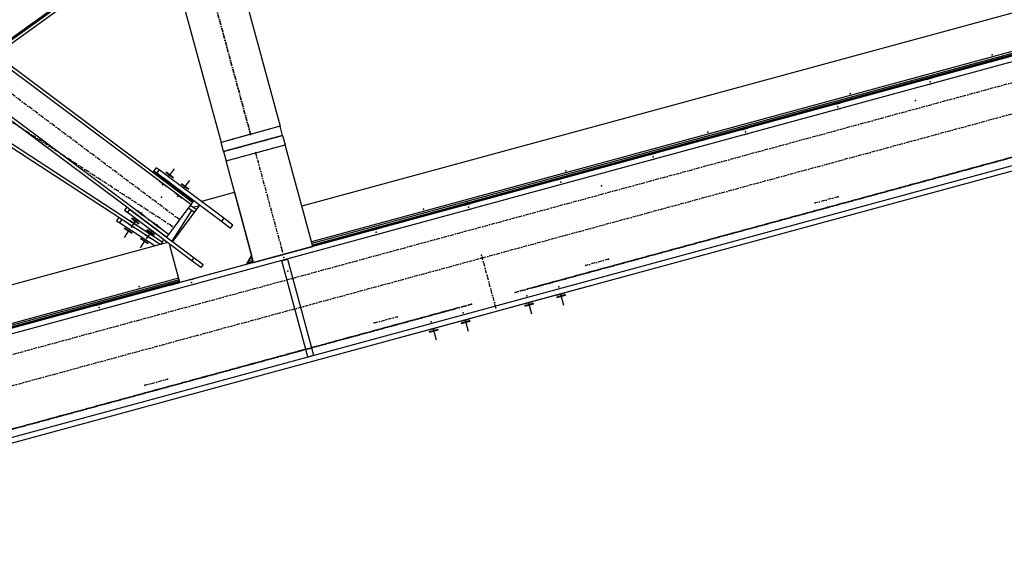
# Model space of a CAD drawing. Header units: millimetres. Extents: x 5305 to 84145, y 9066 to 76599.
# Tile 44 of 158: x 12607 to 15180, y 54324 to 55730. Entities that reach past the tile are written whole.
import ezdxf

# ---------------------------------------------------------------- set-up
doc = ezdxf.new("R2010")
doc.units = ezdxf.units.MM
doc.linetypes.add('STRICHPUNKT2', pattern=[18.5, 10, -4, 0.5, -4])
for name, color, linetype in [('01', 1, 'Continuous'), ('Kante-Höft', 7, 'Continuous'), ('Mitte-Höft', 1, 'Continuous')]:
    doc.layers.add(name, color=color, linetype=linetype)

# ---------------------------------------------------------------- blocks, each defined once
blk = doc.blocks.new('Stahlbau VA')
at = {"layer": 'Kante-Höft'}
for p, q in [((-26741.3, 23821.2), (-26148.8, 21640.2)), ((-26895.8, 23779.2), (-26303.2, 21598.3)), ((-17132.4, 23753.2), (-28032.2, 20791.7)), ((-17128.7, 23739.6), (-28028.6, 20778.2)), ((-17128.7, 23739.6), (-28028.6, 20778.2)), ((-17060, 23486.8), (-27959.9, 20525.4)), ((-17060, 23486.8), (-27959.9, 20525.4)), ((-17056.3, 23473.3), (-27956.2, 20511.9)), ((-26382.1, 21435.8), (-27775.3, 22478.2)), ((-26382.1, 21435.8), (-27775.3, 22478.2)), ((-26377.3, 21442.2), (-27770.5, 22484.6)), ((-26549.6, 21428.8), (-27834.3, 22389.9)), ((-26440.8, 21357.4), (-27834, 22399.7)), ((-26440.8, 21357.4), (-27834, 22399.7)), ((-26901.4, 21834.4), (-26454.6, 22155.5)), ((-26898.5, 21832.2), (-26453.6, 22151.8)), ((-26892.2, 21827.5), (-26451.5, 22144.1)), ((-26261.9, 22056.6), (-26148.8, 21640.2)), ((-26416.3, 22014.7), (-26303.2, 21598.3)), ((-24030.4, 21992), (-26092.2, 21431.8)), ((-24000.9, 21899.5), (-26066.7, 21338.2)), ((-24000.9, 21899.5), (-26066.7, 21338.2)), ((-23892.3, 21916.5), (-26063.6, 21326.6)), ((-23892.3, 21916.5), (-26063.6, 21326.6)), ((-23999.7, 21895), (-26065.5, 21333.7)), ((-23998.7, 21891.3), (-26064.5, 21330)), ((-23998, 21888.8), (-26063.8, 21327.5)), ((-24497.4, 21752.1), (-24503.2, 21750.6)), ((-24503.2, 21750.6), (-24503.2, 21750.6)), ((-24503.2, 21750.6), (-24503.2, 21750.6)), ((-24503.2, 21750.6), (-24503.2, 21750.6)), ((-24459.7, 21762.4), (-24444.3, 21766.5)), ((-24459.7, 21762.4), (-24444.3, 21766.5)), ((-24459.7, 21762.4), (-24444.3, 21766.5)), ((-24459.7, 21762.4), (-24444.3, 21766.5)), ((-24459.7, 21762.4), (-24444.3, 21766.5)), ((-24459.7, 21762.4), (-24444.3, 21766.5)), ((-24445.7, 21766.2), (-24458.3, 21762.7)), ((-24445.7, 21766.2), (-24458.3, 21762.7)), ((-24445.7, 21766.2), (-24458.3, 21762.7)), ((-24445.7, 21766.2), (-24458.3, 21762.7)), ((-24445.7, 21766.2), (-24458.3, 21762.7)), ((-24445.7, 21766.2), (-24458.3, 21762.7)), ((-24458.3, 21762.7), (-24458.3, 21762.7)), ((-24458.3, 21762.7), (-24458.3, 21762.7)), ((-24454.6, 21749.2), (-24442.1, 21752.6)), ((-24452, 21764.4), (-24452, 21764.4)), ((-24452, 21764.4), (-24452, 21764.4)), ((-24452, 21764.4), (-24452, 21764.4)), ((-24452, 21764.4), (-24452, 21764.4)), ((-24452, 21764.4), (-24452, 21764.4)), ((-24445.7, 21766.2), (-24445.7, 21766.2)), ((-24444.3, 21766.5), (-24444.3, 21766.5)), ((-24444.3, 21766.5), (-24444.3, 21766.5)), ((-24444.3, 21766.5), (-24444.3, 21766.5)), ((-24444.3, 21766.5), (-24444.3, 21766.5)), ((-24444.3, 21766.5), (-24444.3, 21766.5)), ((-24444.3, 21766.5), (-24444.3, 21766.5)), ((-26457.3, 21337.8), (-27043.2, 21718.9)), ((-26457.3, 21337.8), (-27043.2, 21718.9)), ((-26570.6, 21402), (-27050.2, 21713.9)), ((-24701, 21696.8), (-24685.5, 21701)), ((-24701, 21696.8), (-24685.5, 21701)), ((-24701, 21696.8), (-24685.5, 21701)), ((-24701, 21696.8), (-24685.5, 21701)), ((-24701, 21696.8), (-24685.5, 21701)), ((-24701, 21696.8), (-24685.5, 21701)), ((-24687, 21700.6), (-24699.5, 21697.2)), ((-24687, 21700.6), (-24699.5, 21697.2)), ((-24687, 21700.6), (-24699.5, 21697.2)), ((-24687, 21700.6), (-24699.5, 21697.2)), ((-24687, 21700.6), (-24699.5, 21697.2)), ((-24687, 21700.6), (-24699.5, 21697.2)), ((-24699.5, 21697.2), (-24699.5, 21697.2)), ((-24699.5, 21697.2), (-24699.5, 21697.2)), ((-24693.3, 21698.9), (-24693.3, 21698.9)), ((-24693.3, 21698.9), (-24693.3, 21698.9)), ((-24693.3, 21698.9), (-24693.3, 21698.9)), ((-24693.3, 21698.9), (-24693.3, 21698.9)), ((-24693.3, 21698.9), (-24693.3, 21698.9)), ((-24687, 21700.6), (-24687, 21700.6)), ((-24685.5, 21701), (-24685.5, 21701)), ((-24685.5, 21701), (-24685.5, 21701)), ((-24685.5, 21701), (-24685.5, 21701)), ((-24685.5, 21701), (-24685.5, 21701)), ((-24685.5, 21701), (-24685.5, 21701)), ((-24685.5, 21701), (-24685.5, 21701)), ((-24695.9, 21683.7), (-24683.3, 21687.1)), ((-26148.8, 21640.2), (-26303.2, 21598.3)), ((-26228.9, 21618.5), (-26303.2, 21598.3)), ((-26296.6, 21574.1), (-26142.2, 21616.1)), ((-26142.2, 21616.1), (-26296.6, 21574.1)), ((-26148.8, 21640.2), (-26223.1, 21620)), ((-26178.7, 21632.1), (-26196.1, 21627.4)), ((-26178.7, 21632.1), (-26196.1, 21627.4)), ((-26178.7, 21632.1), (-26196.1, 21627.4)), ((-26178.7, 21632.1), (-26196.1, 21627.4)), ((-26196.1, 21627.4), (-26196.1, 21627.4)), ((-26196.1, 21627.4), (-26196.1, 21627.4)), ((-26196.1, 21627.4), (-26196.1, 21627.4)), ((-26196.1, 21627.4), (-26196.1, 21627.4)), ((-26148.8, 21640.2), (-26148.8, 21640.2)), ((-26142.2, 21616.1), (-26148.8, 21640.2)), ((-26142.2, 21616.1), (-26142.2, 21616.1)), ((-26142.2, 21616.1), (-26142.2, 21616.1)), ((-26142.2, 21616.1), (-26135.7, 21592)), ((-26142.2, 21616.1), (-26142.2, 21616.1)), ((-24942.2, 21631.3), (-24926.8, 21635.5)), ((-24942.2, 21631.3), (-24926.8, 21635.5)), ((-24942.2, 21631.3), (-24926.8, 21635.5)), ((-24942.2, 21631.3), (-24926.8, 21635.5)), ((-24942.2, 21631.3), (-24926.8, 21635.5)), ((-24942.2, 21631.3), (-24926.8, 21635.5)), ((-24928.2, 21635.1), (-24940.8, 21631.6)), ((-24928.2, 21635.1), (-24940.8, 21631.6)), ((-24928.2, 21635.1), (-24940.8, 21631.6)), ((-24928.2, 21635.1), (-24940.8, 21631.6)), ((-24928.2, 21635.1), (-24940.8, 21631.6)), ((-24928.2, 21635.1), (-24940.8, 21631.6)), ((-24940.8, 21631.6), (-24940.8, 21631.6)), ((-24940.8, 21631.6), (-24940.8, 21631.6)), ((-24937.1, 21618.1), (-24924.6, 21621.5)), ((-24934.5, 21633.4), (-24934.5, 21633.4)), ((-24934.5, 21633.4), (-24934.5, 21633.4)), ((-24934.5, 21633.4), (-24934.5, 21633.4)), ((-24934.5, 21633.4), (-24934.5, 21633.4)), ((-24934.5, 21633.4), (-24934.5, 21633.4)), ((-24928.2, 21635.1), (-24928.2, 21635.1)), ((-24926.8, 21635.5), (-24926.8, 21635.5)), ((-24926.8, 21635.5), (-24926.8, 21635.5)), ((-24926.8, 21635.5), (-24926.8, 21635.5)), ((-24926.8, 21635.5), (-24926.8, 21635.5)), ((-24926.8, 21635.5), (-24926.8, 21635.5)), ((-24926.8, 21635.5), (-24926.8, 21635.5)), ((-26303.2, 21598.3), (-26303.2, 21598.3)), ((-26296.6, 21574.1), (-26303.2, 21598.3)), ((-26290.1, 21550), (-26135.7, 21592)), ((-26255.9, 21611.1), (-26273.3, 21606.4)), ((-26255.9, 21611.1), (-26273.3, 21606.4)), ((-26255.9, 21611.1), (-26273.3, 21606.4)), ((-26255.9, 21611.1), (-26273.3, 21606.4)), ((-26273.3, 21606.4), (-26273.3, 21606.4)), ((-26273.3, 21606.4), (-26273.3, 21606.4)), ((-26273.3, 21606.4), (-26273.3, 21606.4)), ((-26273.3, 21606.4), (-26273.3, 21606.4)), ((-26210, 21571.8), (-26135.7, 21592)), ((-26189.5, 21603.3), (-26172.2, 21608)), ((-26189.5, 21603.3), (-26172.2, 21608)), ((-26189.5, 21603.3), (-26172.2, 21608)), ((-26189.5, 21603.3), (-26172.2, 21608)), ((-26172.2, 21608), (-26189.5, 21603.3)), ((-26172.2, 21608), (-26189.5, 21603.3)), ((-26172.2, 21608), (-26189.5, 21603.3)), ((-26172.2, 21608), (-26189.5, 21603.3)), ((-26189.5, 21603.3), (-26189.5, 21603.3)), ((-26189.5, 21603.3), (-26189.5, 21603.3)), ((-26189.5, 21603.3), (-26189.5, 21603.3)), ((-26189.5, 21603.3), (-26189.5, 21603.3)), ((-26172.2, 21608), (-26172.2, 21608)), ((-26172.2, 21608), (-26172.2, 21608)), ((-26172.2, 21608), (-26172.2, 21608)), ((-26172.2, 21608), (-26172.2, 21608)), ((-26135.7, 21592), (-26135.7, 21592)), ((-26063.6, 21326.6), (-26135.7, 21592)), ((-26296.6, 21574.1), (-26296.6, 21574.1)), ((-26296.6, 21574.1), (-26290.1, 21550)), ((-26296.6, 21574.1), (-26296.6, 21574.1)), ((-26296.6, 21574.1), (-26296.6, 21574.1)), ((-26290.1, 21550), (-26215.8, 21570.2)), ((-26266.7, 21582.3), (-26249.4, 21587)), ((-26266.7, 21582.3), (-26249.4, 21587)), ((-26266.7, 21582.3), (-26249.4, 21587)), ((-26266.7, 21582.3), (-26249.4, 21587)), ((-26249.4, 21587), (-26266.7, 21582.3)), ((-26249.4, 21587), (-26266.7, 21582.3)), ((-26249.4, 21587), (-26266.7, 21582.3)), ((-26249.4, 21587), (-26266.7, 21582.3)), ((-26266.7, 21582.3), (-26266.7, 21582.3)), ((-26266.7, 21582.3), (-26266.7, 21582.3)), ((-26266.7, 21582.3), (-26266.7, 21582.3)), ((-26266.7, 21582.3), (-26266.7, 21582.3)), ((-26249.4, 21587), (-26249.4, 21587)), ((-26249.4, 21587), (-26249.4, 21587)), ((-26249.4, 21587), (-26249.4, 21587)), ((-26249.4, 21587), (-26249.4, 21587)), ((-26183, 21579.1), (-26165.6, 21583.8)), ((-26183, 21579.1), (-26165.6, 21583.8)), ((-26183, 21579.1), (-26165.6, 21583.8)), ((-26183, 21579.1), (-26165.6, 21583.8)), ((-26165.6, 21583.8), (-26165.6, 21583.8)), ((-26165.6, 21583.8), (-26165.6, 21583.8)), ((-26165.6, 21583.8), (-26165.6, 21583.8)), ((-26165.6, 21583.8), (-26165.6, 21583.8)), ((-25183.5, 21565.7), (-25168.1, 21569.9)), ((-25183.5, 21565.7), (-25168.1, 21569.9)), ((-25183.5, 21565.7), (-25168.1, 21569.9)), ((-25183.5, 21565.7), (-25168.1, 21569.9)), ((-25183.5, 21565.7), (-25168.1, 21569.9)), ((-25183.5, 21565.7), (-25168.1, 21569.9)), ((-25169.5, 21569.5), (-25182, 21566.1)), ((-25169.5, 21569.5), (-25182, 21566.1)), ((-25169.5, 21569.5), (-25182, 21566.1)), ((-25169.5, 21569.5), (-25182, 21566.1)), ((-25169.5, 21569.5), (-25182, 21566.1)), ((-25169.5, 21569.5), (-25182, 21566.1)), ((-25182, 21566.1), (-25182, 21566.1)), ((-25182, 21566.1), (-25182, 21566.1)), ((-25175.8, 21567.8), (-25175.8, 21567.8)), ((-25175.8, 21567.8), (-25175.8, 21567.8)), ((-25175.8, 21567.8), (-25175.8, 21567.8)), ((-25175.8, 21567.8), (-25175.8, 21567.8)), ((-25175.8, 21567.8), (-25175.8, 21567.8)), ((-25169.5, 21569.5), (-25169.5, 21569.5)), ((-25168.1, 21569.9), (-25168.1, 21569.9)), ((-25168.1, 21569.9), (-25168.1, 21569.9)), ((-25168.1, 21569.9), (-25168.1, 21569.9)), ((-25168.1, 21569.9), (-25168.1, 21569.9)), ((-25168.1, 21569.9), (-25168.1, 21569.9)), ((-25168.1, 21569.9), (-25168.1, 21569.9)), ((-26290.1, 21550), (-26290.1, 21550)), ((-26218, 21284.6), (-26290.1, 21550)), ((-26260.2, 21558.1), (-26242.8, 21562.9)), ((-26260.2, 21558.1), (-26242.8, 21562.9)), ((-26260.2, 21558.1), (-26242.8, 21562.9)), ((-26260.2, 21558.1), (-26242.8, 21562.9)), ((-26242.8, 21562.9), (-26242.8, 21562.9)), ((-26242.8, 21562.9), (-26242.8, 21562.9)), ((-26242.8, 21562.9), (-26242.8, 21562.9)), ((-26242.8, 21562.9), (-26242.8, 21562.9)), ((-25178.4, 21552.6), (-25165.8, 21556)), ((-26481.4, 21520.1), (-26480.2, 21521.7)), ((-26481.4, 21520.1), (-26377.3, 21442.2)), ((-26478.4, 21524.1), (-26480.2, 21521.7)), ((-26376.1, 21443.8), (-26480.2, 21521.7)), ((-26376.1, 21443.8), (-26480.2, 21521.7)), ((-26472.4, 21532.1), (-26478.4, 21524.1)), ((-26478.4, 21524.1), (-26374.3, 21446.2)), ((-26478.4, 21524.1), (-26470.4, 21518.1)), ((-26464.4, 21526.1), (-26472.4, 21532.1)), ((-26470.4, 21518.1), (-26464.4, 21526.1)), ((-26470.4, 21518.1), (-26302.2, 21392.3)), ((-26296.2, 21400.3), (-26464.4, 21526.1)), ((-26433.1, 21502.8), (-26447.5, 21513.5)), ((-26433.1, 21502.8), (-26447.5, 21513.5)), ((-26427.7, 21505), (-26447, 21519.3)), ((-26427.7, 21505), (-26447, 21519.3)), ((-26427.1, 21505.8), (-26446.4, 21520.1)), ((-26427.1, 21505.8), (-26446.4, 21520.1)), ((-26440.3, 21508.2), (-26424.8, 21529)), ((-26440.3, 21508.2), (-26424.8, 21529)), ((-25317.6, 21529.3), (-25323.4, 21527.7)), ((-25323.4, 21527.7), (-25323.4, 21527.7)), ((-25323.4, 21527.7), (-25323.4, 21527.7)), ((-25323.4, 21527.7), (-25323.4, 21527.7)), ((-26445.1, 21481.7), (-26464.3, 21496.1)), ((-26461.3, 21495.1), (-26446.9, 21484.3)), ((-26461.3, 21495.1), (-26446.9, 21484.3)), ((-26449.3, 21496.1), (-26457.3, 21502.1)), ((-26449.3, 21496.1), (-26457.3, 21502.1)), ((-26442.1, 21490.8), (-26456.5, 21501.5)), ((-26456.5, 21501.5), (-26456.5, 21501.5)), ((-26442.1, 21490.8), (-26456.5, 21501.5)), ((-26456.5, 21501.5), (-26456.5, 21501.5)), ((-26448.1, 21497.7), (-26456.1, 21503.7)), ((-26448.1, 21497.7), (-26456.1, 21503.7)), ((-26456.1, 21503.7), (-26448.1, 21497.7)), ((-26456.1, 21503.7), (-26456.1, 21503.7)), ((-26456.1, 21503.7), (-26456.1, 21503.7)), ((-26456.1, 21503.7), (-26448.1, 21497.7)), ((-26455.3, 21488.1), (-26454.1, 21489.7)), ((-26454.3, 21506.1), (-26446.3, 21500.1)), ((-26454.3, 21506.1), (-26454.3, 21506.1)), ((-26454.3, 21506.1), (-26446.3, 21500.1)), ((-26454.3, 21506.1), (-26454.3, 21506.1)), ((-26453.5, 21505.5), (-26439.1, 21494.8)), ((-26453.5, 21505.5), (-26439.1, 21494.8)), ((-26377.3, 21442.2), (-26449.3, 21496.1)), ((-26377.3, 21442.2), (-26449.3, 21496.1)), ((-26376.1, 21443.8), (-26448.1, 21497.7)), ((-26448.1, 21497.7), (-26376.1, 21443.8)), ((-26448.1, 21497.7), (-26448.1, 21497.7)), ((-26448.1, 21497.7), (-26448.1, 21497.7)), ((-26446.3, 21500.1), (-26374.3, 21446.2)), ((-26446.3, 21500.1), (-26374.3, 21446.2)), ((-26446.3, 21500.1), (-26446.3, 21500.1)), ((-26446.3, 21500.1), (-26446.3, 21500.1)), ((-26387.7, 21475), (-26406.9, 21489.4)), ((-26387.7, 21475), (-26406.9, 21489.4)), ((-26387.1, 21475.8), (-26406.3, 21490.2)), ((-26387.1, 21475.8), (-26406.3, 21490.2)), ((-26400.3, 21478.2), (-26384.7, 21499)), ((-26400.3, 21478.2), (-26384.7, 21499)), ((-25424.7, 21500.2), (-25409.3, 21504.4)), ((-25424.7, 21500.2), (-25409.3, 21504.4)), ((-25424.7, 21500.2), (-25409.3, 21504.4)), ((-25424.7, 21500.2), (-25409.3, 21504.4)), ((-25424.7, 21500.2), (-25409.3, 21504.4)), ((-25424.7, 21500.2), (-25409.3, 21504.4)), ((-25410.8, 21504), (-25423.3, 21500.6)), ((-25410.8, 21504), (-25423.3, 21500.6)), ((-25410.8, 21504), (-25423.3, 21500.6)), ((-25410.8, 21504), (-25423.3, 21500.6)), ((-25410.8, 21504), (-25423.3, 21500.6)), ((-25410.8, 21504), (-25423.3, 21500.6)), ((-25423.3, 21500.6), (-25423.3, 21500.6)), ((-25423.3, 21500.6), (-25423.3, 21500.6)), ((-25419.6, 21487), (-25407.1, 21490.5)), ((-25417, 21502.3), (-25417, 21502.3)), ((-25417, 21502.3), (-25417, 21502.3)), ((-25417, 21502.3), (-25417, 21502.3)), ((-25417, 21502.3), (-25417, 21502.3)), ((-25417, 21502.3), (-25417, 21502.3)), ((-25410.8, 21504), (-25410.8, 21504)), ((-25409.3, 21504.4), (-25409.3, 21504.4)), ((-25409.3, 21504.4), (-25409.3, 21504.4)), ((-25409.3, 21504.4), (-25409.3, 21504.4)), ((-25409.3, 21504.4), (-25409.3, 21504.4)), ((-25409.3, 21504.4), (-25409.3, 21504.4)), ((-25409.3, 21504.4), (-25409.3, 21504.4)), ((-26405.1, 21451.8), (-26424.3, 21466.2)), ((-26421.3, 21465.2), (-26406.9, 21454.4)), ((-26421.3, 21465.2), (-26406.9, 21454.4)), ((-26402.1, 21460.8), (-26416.5, 21471.6)), ((-26416.5, 21471.6), (-26416.5, 21471.6)), ((-26402.1, 21460.8), (-26416.5, 21471.6)), ((-26416.5, 21471.6), (-26416.5, 21471.6)), ((-26413.5, 21475.6), (-26399.1, 21464.8)), ((-26413.5, 21475.6), (-26399.1, 21464.8)), ((-26393.1, 21472.8), (-26407.5, 21483.6)), ((-26393.1, 21472.8), (-26407.5, 21483.6)), ((-26349.6, 21445.8), (-26267.8, 21468)), ((-26267.8, 21468), (-26223.2, 21303.9)), ((-26382.1, 21435.8), (-26440.8, 21357.4)), ((-26415.3, 21458.2), (-26414.1, 21459.8)), ((-26377.3, 21442.2), (-26382.1, 21435.8)), ((-26377.3, 21442.2), (-26376.1, 21443.8)), ((-26377.3, 21442.2), (-26377.3, 21442.2)), ((-26377.3, 21442.2), (-26377.3, 21442.2)), ((-26374.3, 21446.2), (-26376.1, 21443.8)), ((-26358.3, 21434.3), (-26359.9, 21435.4)), ((-26353.9, 21443.5), (-26352.3, 21442.3)), ((-26352.3, 21442.3), (-26349.6, 21445.8)), ((-26246.6, 21389.8), (-26265.2, 21458.3)), ((-26265.2, 21458.3), (-26265.2, 21458.3)), ((-25666, 21434.6), (-25650.6, 21438.8)), ((-25666, 21434.6), (-25650.6, 21438.8)), ((-25666, 21434.6), (-25650.6, 21438.8)), ((-25666, 21434.6), (-25650.6, 21438.8)), ((-25666, 21434.6), (-25650.6, 21438.8)), ((-25666, 21434.6), (-25650.6, 21438.8)), ((-25652, 21438.4), (-25664.6, 21435)), ((-25652, 21438.4), (-25664.6, 21435)), ((-25652, 21438.4), (-25664.6, 21435)), ((-25652, 21438.4), (-25664.6, 21435)), ((-25652, 21438.4), (-25664.6, 21435)), ((-25652, 21438.4), (-25664.6, 21435)), ((-25664.6, 21435), (-25664.6, 21435)), ((-25664.6, 21435), (-25664.6, 21435)), ((-25658.3, 21436.7), (-25658.3, 21436.7)), ((-25658.3, 21436.7), (-25658.3, 21436.7)), ((-25658.3, 21436.7), (-25658.3, 21436.7)), ((-25658.3, 21436.7), (-25658.3, 21436.7)), ((-25658.3, 21436.7), (-25658.3, 21436.7)), ((-25652, 21438.4), (-25652, 21438.4)), ((-25650.6, 21438.8), (-25650.6, 21438.8)), ((-25650.6, 21438.8), (-25650.6, 21438.8)), ((-25650.6, 21438.8), (-25650.6, 21438.8)), ((-25650.6, 21438.8), (-25650.6, 21438.8)), ((-25650.6, 21438.8), (-25650.6, 21438.8)), ((-25650.6, 21438.8), (-25650.6, 21438.8)), ((-26549.6, 21428.8), (-26555.6, 21420.8)), ((-26555.6, 21420.8), (-26547.6, 21414.8)), ((-26541.6, 21422.8), (-26549.6, 21428.8)), ((-26547.6, 21414.8), (-26541.6, 21422.8)), ((-26379.5, 21289), (-26547.6, 21414.8)), ((-26445.6, 21350.9), (-26541.6, 21422.8)), ((-26541.6, 21422.8), (-26373.5, 21297)), ((-26524.8, 21410.3), (-26510.4, 21399.5)), ((-26524.8, 21410.3), (-26510.4, 21399.5)), ((-26510.4, 21399.5), (-26524.8, 21410.3)), ((-26510.4, 21399.5), (-26524.8, 21410.3)), ((-26502.6, 21404.9), (-26521.8, 21419.3)), ((-26505.6, 21405.9), (-26520, 21416.7)), ((-26505.6, 21405.9), (-26520, 21416.7)), ((-26511.6, 21412.9), (-26512.8, 21411.3)), ((-26380, 21419.9), (-26431.6, 21340.5)), ((-26429.5, 21339), (-26358.3, 21434.3)), ((-26372.6, 21415.1), (-26389.4, 21426)), ((-26383.4, 21434.1), (-26366.6, 21423.1)), ((-26381.7, 21421), (-26380, 21419.9)), ((-26374.5, 21428.3), (-26376.2, 21429.4)), ((-26374.2, 21428.7), (-26374.5, 21428.3)), ((-26359.4, 21432.8), (-26374.2, 21428.7)), ((-25660.9, 21421.5), (-25648.3, 21424.9)), ((-26570.6, 21402), (-26576.1, 21393.6)), ((-26576.1, 21393.6), (-26567.7, 21388.1)), ((-26562.2, 21396.5), (-26570.6, 21402)), ((-26567.7, 21388.1), (-26562.2, 21396.5)), ((-26567.7, 21388.1), (-26474.9, 21327.8)), ((-26462, 21331.3), (-26562.2, 21396.5)), ((-26462, 21331.3), (-26562.2, 21396.5)), ((-26544.6, 21385.1), (-26529.5, 21375.3)), ((-26529.5, 21375.3), (-26544.6, 21385.1)), ((-26544.6, 21385.1), (-26544.6, 21385.1)), ((-26529.5, 21375.3), (-26544.6, 21385.1)), ((-26544.6, 21385.1), (-26544.6, 21385.1)), ((-26544.6, 21385.1), (-26529.5, 21375.3)), ((-26522.1, 21381.2), (-26542.2, 21394.3)), ((-26525.2, 21382), (-26540.3, 21391.8)), ((-26525.2, 21382), (-26540.3, 21391.8)), ((-26523.6, 21396.9), (-26539.2, 21376)), ((-26523.6, 21396.9), (-26539.2, 21376)), ((-26517.6, 21384.9), (-26536.8, 21399.2)), ((-26517.6, 21384.9), (-26536.8, 21399.2)), ((-26517, 21385.7), (-26536.2, 21400)), ((-26517, 21385.7), (-26536.2, 21400)), ((-26531.6, 21388.6), (-26532.7, 21386.9)), ((-26530.8, 21402.2), (-26516.4, 21391.5)), ((-26530.8, 21402.2), (-26516.4, 21391.5)), ((-26462.6, 21374.9), (-26481.8, 21389.3)), ((-26465.6, 21375.9), (-26480, 21386.7)), ((-26465.6, 21375.9), (-26480, 21386.7)), ((-26296.2, 21400.3), (-26302.2, 21392.3)), ((-26302.2, 21392.3), (-26278.2, 21374.3)), ((-26272.2, 21382.4), (-26296.2, 21400.3)), ((-26542.5, 21371.8), (-26556.7, 21350)), ((-26542.5, 21371.8), (-26556.7, 21350)), ((-26535.8, 21360.2), (-26555.9, 21373.3)), ((-26535.8, 21360.2), (-26555.9, 21373.3)), ((-26535.2, 21361.1), (-26555.3, 21374.1)), ((-26535.2, 21361.1), (-26555.3, 21374.1)), ((-26550.1, 21376.7), (-26535, 21366.9)), ((-26550.1, 21376.7), (-26535, 21366.9)), ((-26529.5, 21375.3), (-26529.5, 21375.3)), ((-26529.5, 21375.3), (-26529.5, 21375.3)), ((-26502.7, 21357.8), (-26487.6, 21348)), ((-26487.6, 21348), (-26502.7, 21357.8)), ((-26502.7, 21357.8), (-26502.7, 21357.8)), ((-26487.6, 21348), (-26502.7, 21357.8)), ((-26502.7, 21357.8), (-26502.7, 21357.8)), ((-26502.7, 21357.8), (-26487.6, 21348)), ((-26480.2, 21353.9), (-26500.3, 21367)), ((-26483.6, 21366.9), (-26499.1, 21346.1)), ((-26483.6, 21366.9), (-26499.1, 21346.1)), ((-26483.3, 21354.7), (-26498.4, 21364.5)), ((-26483.3, 21354.7), (-26498.4, 21364.5)), ((-26477.6, 21354.9), (-26496.8, 21369.3)), ((-26477.6, 21354.9), (-26496.8, 21369.3)), ((-26477, 21355.7), (-26496.2, 21370.1)), ((-26477, 21355.7), (-26496.2, 21370.1)), ((-26490.8, 21372.3), (-26476.4, 21361.5)), ((-26490.8, 21372.3), (-26476.4, 21361.5)), ((-26489.7, 21361.3), (-26490.8, 21359.6)), ((-26484.8, 21380.3), (-26470.4, 21369.5)), ((-26484.8, 21380.3), (-26470.4, 21369.5)), ((-26470.4, 21369.5), (-26484.8, 21380.3)), ((-26470.4, 21369.5), (-26484.8, 21380.3)), ((-26471.6, 21382.9), (-26472.8, 21381.3)), ((-26278.2, 21374.3), (-26272.2, 21382.4)), ((-25907.3, 21369.1), (-25891.8, 21373.3)), ((-25907.3, 21369.1), (-25891.8, 21373.3)), ((-25907.3, 21369.1), (-25891.8, 21373.3)), ((-25907.3, 21369.1), (-25891.8, 21373.3)), ((-25907.3, 21369.1), (-25891.8, 21373.3)), ((-25907.3, 21369.1), (-25891.8, 21373.3)), ((-25893.3, 21372.9), (-25905.8, 21369.5)), ((-25893.3, 21372.9), (-25905.8, 21369.5)), ((-25893.3, 21372.9), (-25905.8, 21369.5)), ((-25893.3, 21372.9), (-25905.8, 21369.5)), ((-25893.3, 21372.9), (-25905.8, 21369.5)), ((-25893.3, 21372.9), (-25905.8, 21369.5)), ((-25905.8, 21369.5), (-25905.8, 21369.5)), ((-25905.8, 21369.5), (-25905.8, 21369.5)), ((-25902.1, 21356), (-25889.6, 21359.4)), ((-25899.5, 21371.2), (-25899.5, 21371.2)), ((-25899.5, 21371.2), (-25899.5, 21371.2)), ((-25899.5, 21371.2), (-25899.5, 21371.2)), ((-25899.5, 21371.2), (-25899.5, 21371.2)), ((-25899.5, 21371.2), (-25899.5, 21371.2)), ((-25893.3, 21372.9), (-25893.3, 21372.9)), ((-25891.8, 21373.3), (-25891.8, 21373.3)), ((-25891.8, 21373.3), (-25891.8, 21373.3)), ((-25891.8, 21373.3), (-25891.8, 21373.3)), ((-25891.8, 21373.3), (-25891.8, 21373.3)), ((-25891.8, 21373.3), (-25891.8, 21373.3)), ((-25891.8, 21373.3), (-25891.8, 21373.3)), ((-26442.9, 21336.5), (-27452.8, 21062.1)), ((-26500.6, 21344.5), (-26514.8, 21322.7)), ((-26500.6, 21344.5), (-26514.8, 21322.7)), ((-26493.8, 21333), (-26514, 21346)), ((-26493.8, 21333), (-26514, 21346)), ((-26493.3, 21333.8), (-26513.4, 21346.9)), ((-26493.3, 21333.8), (-26513.4, 21346.9)), ((-26508.2, 21349.4), (-26493.1, 21339.6)), ((-26508.2, 21349.4), (-26493.1, 21339.6)), ((-26487.6, 21348), (-26487.6, 21348)), ((-26487.6, 21348), (-26487.6, 21348)), ((-26457.3, 21337.8), (-26461.4, 21331.5)), ((-26453.2, 21344.1), (-26457.3, 21337.8)), ((-26447.7, 21352.5), (-26447.7, 21352.5)), ((-26440.8, 21357.4), (-26445.6, 21350.9)), ((-26437.1, 21332.2), (-26435.5, 21331)), ((-26429.5, 21339), (-26431.1, 21340.2)), ((-26428.5, 21340.4), (-26430.7, 21339.8)), ((-26437.2, 21328.7), (-26435.5, 21331)), ((-26411, 21232.2), (-26437.2, 21328.7)), ((-26218, 21284.6), (-26063.6, 21326.6)), ((-26148.5, 21303.5), (-26133.1, 21307.7)), ((-26148.5, 21303.5), (-26133.1, 21307.7)), ((-26148.5, 21303.5), (-26133.1, 21307.7)), ((-26148.5, 21303.5), (-26133.1, 21307.7)), ((-26148.5, 21303.5), (-26133.1, 21307.7)), ((-26148.5, 21303.5), (-26133.1, 21307.7)), ((-26134.5, 21307.3), (-26147.1, 21303.9)), ((-26134.5, 21307.3), (-26147.1, 21303.9)), ((-26134.5, 21307.3), (-26147.1, 21303.9)), ((-26134.5, 21307.3), (-26147.1, 21303.9)), ((-26134.5, 21307.3), (-26147.1, 21303.9)), ((-26134.5, 21307.3), (-26147.1, 21303.9)), ((-26137.9, 21306.4), (-26143.7, 21304.8)), ((-26137.9, 21306.4), (-26063.6, 21326.6)), ((-26134.5, 21307.3), (-26134.5, 21307.3)), ((-26133.1, 21307.7), (-26133.1, 21307.7)), ((-26133.1, 21307.7), (-26133.1, 21307.7)), ((-26133.1, 21307.7), (-26133.1, 21307.7)), ((-26133.1, 21307.7), (-26133.1, 21307.7)), ((-26133.1, 21307.7), (-26133.1, 21307.7)), ((-26133.1, 21307.7), (-26133.1, 21307.7)), ((-26379.5, 21289), (-26373.5, 21297)), ((-26355.5, 21271.1), (-26379.5, 21289)), ((-26373.5, 21297), (-26349.5, 21279.1)), ((-26223.2, 21303.9), (-26237.3, 21279.4)), ((-26218, 21284.6), (-26237.3, 21279.4)), ((-26218, 21284.6), (-26237.3, 21279.4)), ((-26218.2, 21285.5), (-26236.7, 21280.5)), ((-26218.9, 21288), (-26234.8, 21283.7)), ((-26219.9, 21291.8), (-26232.1, 21288.5)), ((-26221.1, 21296.2), (-26228.9, 21294.1)), ((-26221.1, 21296.2), (-26228.9, 21294.1)), ((-26218, 21284.6), (-26143.7, 21304.8)), ((-26147.1, 21303.9), (-26147.1, 21303.9)), ((-26147.1, 21303.9), (-26147.1, 21303.9)), ((-26144.1, 21289.2), (-26129.6, 21293.1)), ((-26075.9, 21038.3), (-26144.1, 21289.2)), ((-26143.7, 21304.8), (-26143.7, 21304.8)), ((-26143.7, 21304.8), (-26143.7, 21304.8)), ((-26143.7, 21304.8), (-26143.7, 21304.8)), ((-26143.7, 21304.8), (-26143.7, 21304.8)), ((-26143.7, 21304.8), (-26143.7, 21304.8)), ((-26143.7, 21304.8), (-26143.7, 21304.8)), ((-26143.7, 21304.8), (-26143.7, 21304.8)), ((-26143.4, 21290.4), (-26130.8, 21293.8)), ((-26140.8, 21305.6), (-26140.8, 21305.6)), ((-26140.8, 21305.6), (-26140.8, 21305.6)), ((-26140.8, 21305.6), (-26140.8, 21305.6)), ((-26140.8, 21305.6), (-26140.8, 21305.6)), ((-26140.8, 21305.6), (-26140.8, 21305.6)), ((-26140.8, 21305.6), (-26140.8, 21305.6)), ((-26129.6, 21293.1), (-26061.5, 21042.2)), ((-26237.3, 21279.4), (-26411, 21232.2)), ((-26349.5, 21279.1), (-26355.5, 21271.1)), ((-26237.3, 21279.4), (-26237.3, 21279.4)), ((-26414.1, 21243.8), (-27427.4, 20968.5)), ((-26414.1, 21243.8), (-27427.4, 20968.5)), ((-26412.9, 21239.4), (-27426.2, 20964.1)), ((-26411.9, 21235.6), (-27425.2, 20960.3)), ((-26411.2, 21233.1), (-27424.5, 20957.8)), ((-26411, 21232.2), (-27424.3, 20956.9)), ((-26411, 21232.2), (-27424.3, 20956.9)), ((-26435.1, 21225.6), (-26411, 21232.2)), ((-26389.8, 21238), (-26374.3, 21242.2)), ((-26389.8, 21238), (-26374.3, 21242.2)), ((-26389.8, 21238), (-26374.3, 21242.2)), ((-26389.8, 21238), (-26374.3, 21242.2)), ((-26389.8, 21238), (-26374.3, 21242.2)), ((-26389.8, 21238), (-26374.3, 21242.2)), ((-26375.8, 21241.8), (-26388.3, 21238.4)), ((-26375.8, 21241.8), (-26388.3, 21238.4)), ((-26375.8, 21241.8), (-26388.3, 21238.4)), ((-26375.8, 21241.8), (-26388.3, 21238.4)), ((-26375.8, 21241.8), (-26388.3, 21238.4)), ((-26375.8, 21241.8), (-26388.3, 21238.4)), ((-26388.3, 21238.4), (-26388.3, 21238.4)), ((-26388.3, 21238.4), (-26388.3, 21238.4)), ((-26388.3, 21238.4), (-26388.3, 21238.4)), ((-26388.3, 21238.4), (-26388.3, 21238.4)), ((-26388.3, 21238.4), (-26388.3, 21238.4)), ((-26388.3, 21238.4), (-26388.3, 21238.4)), ((-26382, 21240.1), (-26382, 21240.1)), ((-26382, 21240.1), (-26382, 21240.1)), ((-26382, 21240.1), (-26382, 21240.1)), ((-26382, 21240.1), (-26382, 21240.1)), ((-26382, 21240.1), (-26382, 21240.1)), ((-26382, 21240.1), (-26382, 21240.1)), ((-26375.8, 21241.8), (-26375.8, 21241.8)), ((-26374.3, 21242.2), (-26374.3, 21242.2)), ((-26374.3, 21242.2), (-26374.3, 21242.2)), ((-26374.3, 21242.2), (-26374.3, 21242.2)), ((-26374.3, 21242.2), (-26374.3, 21242.2)), ((-26374.3, 21242.2), (-26374.3, 21242.2)), ((-26374.3, 21242.2), (-26374.3, 21242.2)), ((-26384.6, 21224.9), (-26372.1, 21228.3)), ((-25341, 21222.4), (-25485.7, 21183.1)), ((-25426.3, 21199.2), (-25405, 21205)), ((-25426.3, 21199.2), (-25405, 21205)), ((-25405, 21205), (-25405, 21205)), ((-25405, 21205), (-25405, 21205)), ((-25341, 21222.4), (-25341, 21222.4)), ((-25485.7, 21183.1), (-25678.8, 21130.6)), ((-25509.9, 21176.5), (-25488.7, 21182.3)), ((-25509.9, 21176.5), (-25488.7, 21182.3)), ((-25486.6, 21177.7), (-25509.4, 21171.5)), ((-25509.4, 21171.5), (-25486.6, 21177.7)), ((-25499.3, 21179.4), (-25491.4, 21150.4)), ((-25499.3, 21179.4), (-25491.4, 21150.4)), ((-25488.7, 21182.3), (-25488.7, 21182.3)), ((-25488.7, 21182.3), (-25488.7, 21182.3)), ((-25485.7, 21183.1), (-25485.7, 21183.1)), ((-25402.9, 21200.4), (-25425.8, 21194.2)), ((-25425.8, 21194.2), (-25402.9, 21200.4)), ((-25402.7, 21199.4), (-25425.5, 21193.2)), ((-25425.5, 21193.2), (-25402.7, 21199.4)), ((-25405.4, 21199.7), (-25423.3, 21194.9)), ((-25405.4, 21199.7), (-25423.3, 21194.9)), ((-25405.2, 21198.7), (-25423, 21193.9)), ((-25405.2, 21198.7), (-25423, 21193.9)), ((-25415.7, 21202.1), (-25407.8, 21173.2)), ((-25415.7, 21202.1), (-25407.8, 21173.2)), ((-26631, 21172.4), (-26615.6, 21176.6)), ((-26631, 21172.4), (-26615.6, 21176.6)), ((-26631, 21172.4), (-26615.6, 21176.6)), ((-26631, 21172.4), (-26615.6, 21176.6)), ((-26631, 21172.4), (-26615.6, 21176.6)), ((-26631, 21172.4), (-26615.6, 21176.6)), ((-26617, 21176.2), (-26629.6, 21172.8)), ((-26617, 21176.2), (-26629.6, 21172.8)), ((-26617, 21176.2), (-26629.6, 21172.8)), ((-26617, 21176.2), (-26629.6, 21172.8)), ((-26617, 21176.2), (-26629.6, 21172.8)), ((-26617, 21176.2), (-26629.6, 21172.8)), ((-26629.6, 21172.8), (-26629.6, 21172.8)), ((-26629.6, 21172.8), (-26629.6, 21172.8)), ((-26625.9, 21159.3), (-26613.4, 21162.7)), ((-26623.3, 21174.5), (-26623.3, 21174.5)), ((-26623.3, 21174.5), (-26623.3, 21174.5)), ((-26623.3, 21174.5), (-26623.3, 21174.5)), ((-26623.3, 21174.5), (-26623.3, 21174.5)), ((-26623.3, 21174.5), (-26623.3, 21174.5)), ((-26617, 21176.2), (-26617, 21176.2)), ((-26615.6, 21176.6), (-26615.6, 21176.6)), ((-26615.6, 21176.6), (-26615.6, 21176.6)), ((-26615.6, 21176.6), (-26615.6, 21176.6)), ((-26615.6, 21176.6), (-26615.6, 21176.6)), ((-26615.6, 21176.6), (-26615.6, 21176.6)), ((-26615.6, 21176.6), (-26615.6, 21176.6)), ((-25486.3, 21176.7), (-25509.1, 21170.5)), ((-25509.1, 21170.5), (-25486.3, 21176.7)), ((-25489.1, 21177), (-25506.9, 21172.1)), ((-25489.1, 21177), (-25506.9, 21172.1)), ((-25488.8, 21176), (-25506.6, 21171.2)), ((-25488.8, 21176), (-25506.6, 21171.2)), ((-25678.8, 21130.6), (-25823.5, 21091.3)), ((-25678.8, 21130.6), (-25678.8, 21130.6)), ((-25675.8, 21131.4), (-25654.6, 21137.2)), ((-25675.8, 21131.4), (-25654.6, 21137.2)), ((-25652.5, 21132.6), (-25675.3, 21126.4)), ((-25675.3, 21126.4), (-25652.5, 21132.6)), ((-25652.2, 21131.6), (-25675, 21125.4)), ((-25675, 21125.4), (-25652.2, 21131.6)), ((-25672.8, 21127.1), (-25655, 21131.9)), ((-25672.8, 21127.1), (-25655, 21131.9)), ((-25672.5, 21126.1), (-25654.7, 21131)), ((-25672.5, 21126.1), (-25654.7, 21131)), ((-25665.2, 21134.3), (-25657.3, 21105.4)), ((-25665.2, 21134.3), (-25657.3, 21105.4)), ((-25654.6, 21137.2), (-25654.6, 21137.2)), ((-25654.6, 21137.2), (-25654.6, 21137.2)), ((-25759.5, 21108.7), (-25738.2, 21114.5)), ((-25759.5, 21108.7), (-25738.2, 21114.5)), ((-25736.1, 21109.9), (-25758.9, 21103.7)), ((-25758.9, 21103.7), (-25736.1, 21109.9)), ((-25735.9, 21108.9), (-25758.7, 21102.7)), ((-25758.7, 21102.7), (-25735.9, 21108.9)), ((-25756.4, 21104.3), (-25738.6, 21109.2)), ((-25756.4, 21104.3), (-25738.6, 21109.2)), ((-25756.2, 21103.4), (-25738.4, 21108.2)), ((-25756.2, 21103.4), (-25738.4, 21108.2)), ((-25748.8, 21111.6), (-25741, 21082.6)), ((-25748.8, 21111.6), (-25741, 21082.6)), ((-25738.2, 21114.5), (-25738.2, 21114.5)), ((-25738.2, 21114.5), (-25738.2, 21114.5)), ((-25823.5, 21091.3), (-25823.5, 21091.3)), ((-26075.9, 21038.3), (-26061.5, 21042.2))]:
    blk.add_line(p, q, dxfattribs=at)
for p in [(-24287.7, 21827.2), (-24287.7, 21827.2), (-24287.7, 21827.2), (-24287.7, 21827.2), (-24449.9, 21756.7), (-24449.9, 21756.7), (-24449.9, 21756.7), (-24449.9, 21756.7), (-24449.9, 21756.7), (-24449.9, 21756.7), (-24659.2, 21726.2), (-24659.2, 21726.2), (-24659.2, 21726.2), (-24659.2, 21726.2), (-24488.5, 21707.9), (-24488.5, 21707.9), (-24488.5, 21707.9), (-24488.5, 21707.9), (-24488.5, 21707.9), (-24488.5, 21707.9), (-24488.5, 21707.9), (-24488.5, 21707.9), (-24691.2, 21691.2), (-24691.2, 21691.2), (-24691.2, 21691.2), (-24691.2, 21691.2), (-24691.2, 21691.2), (-24691.2, 21691.2), (-26226, 21619.2), (-26226, 21619.2), (-26226, 21619.2), (-26226, 21619.2), (-25030.8, 21625.3), (-25030.8, 21625.3), (-25030.8, 21625.3), (-25030.8, 21625.3), (-24932.4, 21625.6), (-24932.4, 21625.6), (-24932.4, 21625.6), (-24932.4, 21625.6), (-24932.4, 21625.6), (-24932.4, 21625.6), (-26212.9, 21571), (-26212.9, 21571), (-25173.7, 21560.1), (-25173.7, 21560.1), (-25173.7, 21560.1), (-25173.7, 21560.1), (-25173.7, 21560.1), (-25173.7, 21560.1), (-25402.3, 21524.3), (-25402.3, 21524.3), (-25402.3, 21524.3), (-25402.3, 21524.3), (-25414.9, 21494.5), (-25414.9, 21494.5), (-25414.9, 21494.5), (-25414.9, 21494.5), (-25414.9, 21494.5), (-25414.9, 21494.5), (-26434.1, 21474.8), (-25308.7, 21485.1), (-25308.7, 21485.1), (-25308.7, 21485.1), (-25308.7, 21485.1), (-25308.7, 21485.1), (-25308.7, 21485.1), (-25308.7, 21485.1), (-25308.7, 21485.1), (-26458.3, 21455.4), (-25659.9, 21442.5), (-25659.9, 21442.5), (-25659.9, 21442.5), (-25659.9, 21442.5), (-25659.9, 21442.5), (-25659.9, 21442.5), (-24750, 21440), (-24750, 21440), (-24690.6, 21456.1), (-24690.6, 21456.1), (-25773.8, 21423.4), (-25773.8, 21423.4), (-25773.8, 21423.4), (-25773.8, 21423.4), (-25656.2, 21429), (-25656.2, 21429), (-25656.2, 21429), (-25656.2, 21429), (-25656.2, 21429), (-25656.2, 21429), (-26492.8, 21396.3), (-26411.4, 21396.6), (-26511.8, 21373.2), (-26430.6, 21378.9), (-25897.4, 21363.4), (-25897.4, 21363.4), (-25897.4, 21363.4), (-25897.4, 21363.4), (-25897.4, 21363.4), (-25897.4, 21363.4), (-26145.4, 21322.5), (-26145.4, 21322.5), (-26145.4, 21322.5), (-26145.4, 21322.5), (-26140.8, 21305.6), (-26140.8, 21305.6), (-26138.7, 21297.9), (-26138.7, 21297.9), (-26138.7, 21297.9), (-26138.7, 21297.9), (-26138.7, 21297.9), (-26138.7, 21297.9), (-25622.1, 21303.5), (-25622.1, 21303.5), (-25620.8, 21298.7), (-25620.8, 21298.7), (-25290.7, 21293.1), (-25290.7, 21293.1), (-26129, 21262.2), (-26129, 21262.2), (-26129, 21262.2), (-26129, 21262.2), (-26129, 21262.2), (-26129, 21262.2), (-26129, 21262.2), (-26129, 21262.2), (-25350.1, 21276.9), (-25350.1, 21276.9), (-26379.9, 21232.3), (-26379.9, 21232.3), (-26379.9, 21232.3), (-26379.9, 21232.3), (-26379.9, 21232.3), (-26379.9, 21232.3), (-26516.9, 21221.5), (-26516.9, 21221.5), (-26516.9, 21221.5), (-26516.9, 21221.5), (-25534.4, 21206.5), (-25534.4, 21206.5), (-25488.2, 21219.1), (-25488.2, 21219.1), (-25420.6, 21220.5), (-25420.6, 21220.5), (-25504.3, 21197.7), (-25504.3, 21197.7), (-26621.2, 21166.8), (-26621.2, 21166.8), (-26621.2, 21166.8), (-26621.2, 21166.8), (-26621.2, 21166.8), (-26621.2, 21166.8), (-25694.9, 21162.9), (-25694.9, 21162.9), (-25670.2, 21152.7), (-25670.2, 21152.7), (-25648.6, 21175.5), (-25648.6, 21175.5), (-25584.9, 21166.5), (-25902.6, 21126.8), (-25902.6, 21126.8), (-25843.2, 21142.9), (-25843.2, 21142.9), (-25753.8, 21129.9), (-25753.8, 21129.9), (-26443.3, 20979.9), (-26443.3, 20979.9), (-26502.7, 20963.8), (-26502.7, 20963.8)]:
    blk.add_point(p, dxfattribs=at)
at = {"layer": 'Mitte-Höft', "linetype": 'STRICHPUNKT2'}
for p, q in [((-26226, 21619.2), (-26818.6, 23800.2)), ((-27994.2, 20651.8), (-17094.3, 23613.2)), ((-27994.2, 20651.8), (-17094.3, 23613.2)), ((-26713.7, 23414.2), (-26226, 21619.2)), ((-26411.4, 21396.6), (-27804.7, 22438.9)), ((-26430.6, 21378.9), (-27750.9, 22237.6)), ((-27435.8, 20884.9), (-23845.9, 21860.2)), ((-27435.8, 20884.9), (-23845.9, 21860.2)), ((-27435.8, 20884.9), (-23845.9, 21860.2)), ((-24452, 21764.4), (-24452, 21764.4)), ((-24452, 21764.4), (-24452, 21764.4)), ((-24452, 21764.4), (-24452, 21764.4)), ((-24452, 21764.4), (-24452, 21764.4)), ((-24452, 21764.4), (-24452, 21764.4)), ((-24452, 21764.4), (-24452, 21764.4)), ((-24452, 21764.4), (-24452, 21764.4)), ((-24452, 21764.4), (-24452, 21764.4)), ((-24452, 21764.4), (-24452, 21764.4)), ((-24452, 21764.4), (-24452, 21764.4)), ((-24693.3, 21698.9), (-24693.3, 21698.9)), ((-24693.3, 21698.9), (-24693.3, 21698.9)), ((-24693.3, 21698.9), (-24693.3, 21698.9)), ((-24693.3, 21698.9), (-24693.3, 21698.9)), ((-24693.3, 21698.9), (-24693.3, 21698.9)), ((-24693.3, 21698.9), (-24693.3, 21698.9)), ((-24693.3, 21698.9), (-24693.3, 21698.9)), ((-24693.3, 21698.9), (-24693.3, 21698.9)), ((-24693.3, 21698.9), (-24693.3, 21698.9)), ((-24693.3, 21698.9), (-24693.3, 21698.9)), ((-25488.2, 21219.1), (-23896, 21651.7)), ((-23896, 21651.7), (-25488.2, 21219.1)), ((-23942.2, 21639.1), (-25534.4, 21206.5)), ((-25534.4, 21206.5), (-23942.2, 21639.1)), ((-24934.5, 21633.4), (-24934.5, 21633.4)), ((-24934.5, 21633.4), (-24934.5, 21633.4)), ((-24934.5, 21633.4), (-24934.5, 21633.4)), ((-24934.5, 21633.4), (-24934.5, 21633.4)), ((-24934.5, 21633.4), (-24934.5, 21633.4)), ((-24934.5, 21633.4), (-24934.5, 21633.4)), ((-24934.5, 21633.4), (-24934.5, 21633.4)), ((-24934.5, 21633.4), (-24934.5, 21633.4)), ((-24934.5, 21633.4), (-24934.5, 21633.4)), ((-24934.5, 21633.4), (-24934.5, 21633.4)), ((-26212.9, 21571), (-26140.8, 21305.6)), ((-26212.9, 21571), (-26140.8, 21305.6)), ((-25175.8, 21567.8), (-25175.8, 21567.8)), ((-25175.8, 21567.8), (-25175.8, 21567.8)), ((-25175.8, 21567.8), (-25175.8, 21567.8)), ((-25175.8, 21567.8), (-25175.8, 21567.8)), ((-25175.8, 21567.8), (-25175.8, 21567.8)), ((-25175.8, 21567.8), (-25175.8, 21567.8)), ((-25175.8, 21567.8), (-25175.8, 21567.8)), ((-25175.8, 21567.8), (-25175.8, 21567.8)), ((-25175.8, 21567.8), (-25175.8, 21567.8)), ((-25175.8, 21567.8), (-25175.8, 21567.8)), ((-26456.8, 21486.1), (-26454.1, 21489.7)), ((-26440.3, 21508.2), (-26437.6, 21511.8)), ((-26440.3, 21508.2), (-26437.6, 21511.8)), ((-25417, 21502.3), (-25417, 21502.3)), ((-25417, 21502.3), (-25417, 21502.3)), ((-25417, 21502.3), (-25417, 21502.3)), ((-25417, 21502.3), (-25417, 21502.3)), ((-25417, 21502.3), (-25417, 21502.3)), ((-25417, 21502.3), (-25417, 21502.3)), ((-25417, 21502.3), (-25417, 21502.3)), ((-25417, 21502.3), (-25417, 21502.3)), ((-25417, 21502.3), (-25417, 21502.3)), ((-25417, 21502.3), (-25417, 21502.3)), ((-25417, 21502.3), (-25417, 21502.3)), ((-26400.3, 21478.2), (-26397.6, 21481.8)), ((-26400.3, 21478.2), (-26397.6, 21481.8)), ((-26416.8, 21456.2), (-26414.1, 21459.8)), ((-25658.3, 21436.7), (-25658.3, 21436.7)), ((-25658.3, 21436.7), (-25658.3, 21436.7)), ((-25658.3, 21436.7), (-25658.3, 21436.7)), ((-25658.3, 21436.7), (-25658.3, 21436.7)), ((-25658.3, 21436.7), (-25658.3, 21436.7)), ((-25658.3, 21436.7), (-25658.3, 21436.7)), ((-25658.3, 21436.7), (-25658.3, 21436.7)), ((-25658.3, 21436.7), (-25658.3, 21436.7)), ((-25658.3, 21436.7), (-25658.3, 21436.7)), ((-25658.3, 21436.7), (-25658.3, 21436.7)), ((-25658.3, 21436.7), (-25658.3, 21436.7)), ((-25658.3, 21436.7), (-25658.3, 21436.7)), ((-24690.6, 21456.1), (-24750, 21440)), ((-24690.6, 21456.1), (-24750, 21440)), ((-26510.1, 21414.9), (-26512.8, 21411.3)), ((-26530.3, 21390.7), (-26532.7, 21386.9)), ((-26523.6, 21396.9), (-26526.3, 21393.3)), ((-26523.6, 21396.9), (-26526.3, 21393.3)), ((-26470.1, 21384.9), (-26472.8, 21381.3)), ((-26542.5, 21371.8), (-26545, 21368)), ((-26542.5, 21371.8), (-26545, 21368)), ((-26488.4, 21363.4), (-26490.8, 21359.6)), ((-26483.6, 21366.9), (-26486.3, 21363.3)), ((-26483.6, 21366.9), (-26486.3, 21363.3)), ((-25899.5, 21371.2), (-25899.5, 21371.2)), ((-25899.5, 21371.2), (-25899.5, 21371.2)), ((-25899.5, 21371.2), (-25899.5, 21371.2)), ((-25899.5, 21371.2), (-25899.5, 21371.2)), ((-25899.5, 21371.2), (-25899.5, 21371.2)), ((-25899.5, 21371.2), (-25899.5, 21371.2)), ((-25899.5, 21371.2), (-25899.5, 21371.2)), ((-25899.5, 21371.2), (-25899.5, 21371.2)), ((-25899.5, 21371.2), (-25899.5, 21371.2)), ((-25899.5, 21371.2), (-25899.5, 21371.2)), ((-25899.5, 21371.2), (-25899.5, 21371.2)), ((-25899.5, 21371.2), (-25899.5, 21371.2)), ((-26500.6, 21344.5), (-26503.1, 21340.8)), ((-26500.6, 21344.5), (-26503.1, 21340.8)), ((-26140.8, 21305.6), (-26140.8, 21305.6)), ((-26140.8, 21305.6), (-26140.8, 21305.6)), ((-26140.8, 21305.6), (-26140.8, 21305.6)), ((-26140.8, 21305.6), (-26140.8, 21305.6)), ((-26140.8, 21305.6), (-26140.8, 21305.6)), ((-26140.8, 21305.6), (-26140.8, 21305.6)), ((-26140.8, 21305.6), (-26140.8, 21305.6)), ((-26140.8, 21305.6), (-26140.8, 21305.6)), ((-26140.8, 21305.6), (-26140.8, 21305.6)), ((-26140.8, 21305.6), (-26140.8, 21305.6)), ((-26140.8, 21305.6), (-26140.8, 21305.6)), ((-26140.8, 21305.6), (-26140.8, 21305.6)), ((-25584.9, 21166.5), (-25620.8, 21298.7)), ((-25290.7, 21293.1), (-25350.1, 21276.9)), ((-25290.7, 21293.1), (-25350.1, 21276.9)), ((-26382, 21240.1), (-26382, 21240.1)), ((-26382, 21240.1), (-26382, 21240.1)), ((-26382, 21240.1), (-26382, 21240.1)), ((-26382, 21240.1), (-26382, 21240.1)), ((-26382, 21240.1), (-26382, 21240.1)), ((-26382, 21240.1), (-26382, 21240.1)), ((-26382, 21240.1), (-26382, 21240.1)), ((-26382, 21240.1), (-26382, 21240.1)), ((-26382, 21240.1), (-26382, 21240.1)), ((-26382, 21240.1), (-26382, 21240.1)), ((-26382, 21240.1), (-26382, 21240.1)), ((-26382, 21240.1), (-26382, 21240.1)), ((-25499.3, 21179.4), (-25497.9, 21174.1)), ((-25499.3, 21179.4), (-25497.9, 21174.1)), ((-25415.7, 21202.1), (-25414.2, 21196.8)), ((-25415.7, 21202.1), (-25414.2, 21196.8)), ((-27287.1, 20730.3), (-25694.9, 21162.9)), ((-25694.9, 21162.9), (-27287.1, 20730.3)), ((-25648.6, 21175.5), (-27240.9, 20742.9)), ((-27240.9, 20742.9), (-25648.6, 21175.5)), ((-26623.3, 21174.5), (-26623.3, 21174.5)), ((-26623.3, 21174.5), (-26623.3, 21174.5)), ((-26623.3, 21174.5), (-26623.3, 21174.5)), ((-26623.3, 21174.5), (-26623.3, 21174.5)), ((-26623.3, 21174.5), (-26623.3, 21174.5)), ((-26623.3, 21174.5), (-26623.3, 21174.5)), ((-26623.3, 21174.5), (-26623.3, 21174.5)), ((-26623.3, 21174.5), (-26623.3, 21174.5)), ((-26623.3, 21174.5), (-26623.3, 21174.5)), ((-26623.3, 21174.5), (-26623.3, 21174.5)), ((-26623.3, 21174.5), (-26623.3, 21174.5)), ((-26623.3, 21174.5), (-26623.3, 21174.5)), ((-25902.6, 21126.8), (-25843.2, 21142.9)), ((-25902.6, 21126.8), (-25843.2, 21142.9)), ((-25665.2, 21134.3), (-25663.7, 21129)), ((-25665.2, 21134.3), (-25663.7, 21129)), ((-25748.8, 21111.6), (-25747.4, 21106.3)), ((-25748.8, 21111.6), (-25747.4, 21106.3)), ((-26502.7, 20963.8), (-26443.3, 20979.9)), ((-26502.7, 20963.8), (-26443.3, 20979.9))]:
    blk.add_line(p, q, dxfattribs=at)

msp = doc.modelspace()

# ---------------------------------------------------------------- block references
at = {"layer": '01'}
msp.add_blockref('Stahlbau VA', (39436, 33811.6), dxfattribs=at)

doc.saveas('drawing.dxf')
